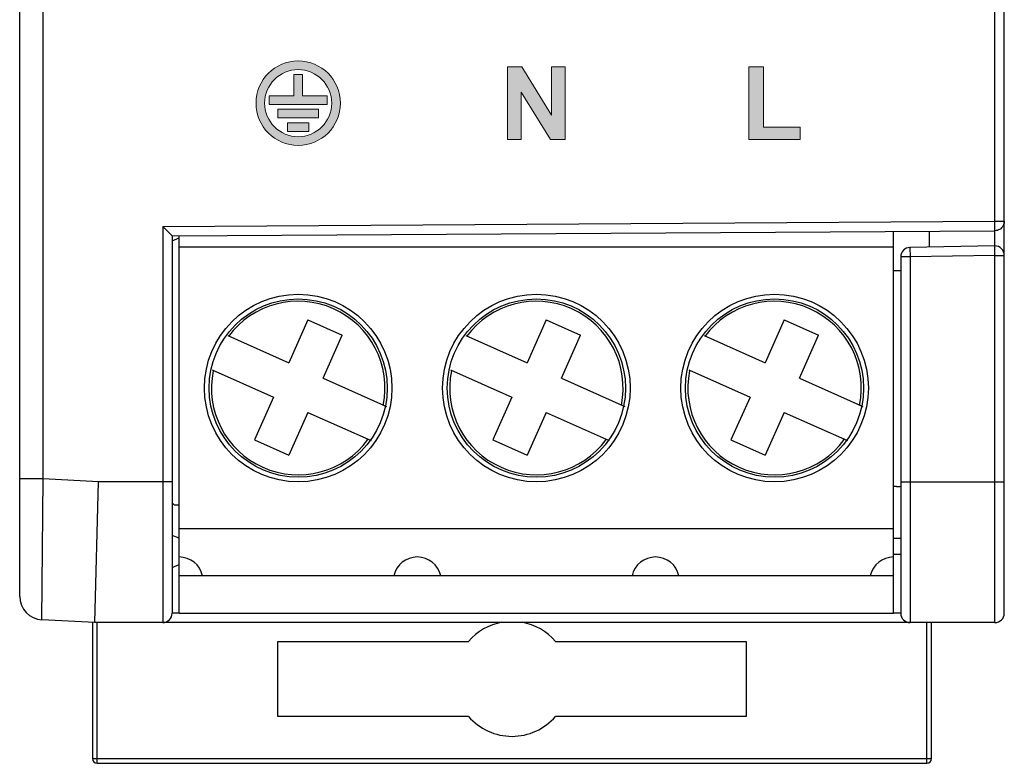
# Model space of a CAD drawing. Extents: x 953 to 1256, y 168 to 424.
# Tile 6 of 25: x 1183 to 1204, y 179 to 194. Entities that reach past the tile are written whole.
import ezdxf

# ---------------------------------------------------------------- set-up
doc = ezdxf.new("R2010")
doc.units = 0
doc.header["$LTSCALE"] = 0.5
doc.layers.get('0').update_dxf_attribs({"linetype": 'CONTINUOUS'})
doc.layers.add('Artwork', color=7, linetype='CONTINUOUS')

msp = doc.modelspace()

# ---------------------------------------------------------------- hatches: boundary and pattern name
at = {"layer": 'Artwork'}
h = msp.add_hatch(color=2, dxfattribs=at)
h.dxf.hatch_style = 2
edge = h.paths.add_edge_path()
edge.add_spline(control_points=[(1188.953, 193.564), (1188.457, 193.564), (1188.054, 193.161), (1188.054, 192.665), (1188.054, 192.168), (1188.457, 191.764), (1188.953, 191.764), (1189.449, 191.764), (1189.854, 192.168), (1189.854, 192.665), (1189.854, 193.161), (1189.449, 193.564), (1188.953, 193.564)], knot_values=[0, 0, 0, 0, 1, 1, 1, 2, 2, 2, 3, 3, 3, 4, 4, 4, 4], degree=3, periodic=0)
edge = h.paths.add_edge_path()
edge.add_spline(control_points=[(1188.953, 191.949), (1188.558, 191.949), (1188.238, 192.271), (1188.238, 192.665), (1188.238, 193.059), (1188.558, 193.379), (1188.953, 193.379), (1189.347, 193.379), (1189.669, 193.059), (1189.669, 192.665), (1189.669, 192.271), (1189.347, 191.949), (1188.953, 191.949)], knot_values=[0, 0, 0, 0, 1, 1, 1, 2, 2, 2, 3, 3, 3, 4, 4, 4, 4], degree=3, periodic=0)
h = msp.add_hatch(color=2, dxfattribs=at)
h.dxf.hatch_style = 2
h.paths.add_polyline_path([(1193.421, 191.892), (1193.421, 193.437), (1193.724, 193.437), (1194.356, 192.405), (1194.356, 193.437), (1194.647, 193.437), (1194.647, 191.892), (1194.334, 191.892), (1193.711, 192.9), (1193.711, 191.892)])
h = msp.add_hatch(color=2, dxfattribs=at)
h.dxf.hatch_style = 2
h.paths.add_polyline_path([(1198.565, 191.892), (1198.565, 193.437), (1198.88, 193.437), (1198.88, 192.154), (1199.662, 192.154), (1199.662, 191.892)])
h = msp.add_hatch(color=2, dxfattribs=at)
h.dxf.hatch_style = 2
h.paths.add_polyline_path([(1189.046, 192.823), (1189.046, 193.274), (1188.86, 193.274), (1188.86, 192.823), (1188.337, 192.823), (1188.337, 192.638), (1188.86, 192.638), (1189.046, 192.638), (1189.569, 192.638), (1189.569, 192.823)])
h = msp.add_hatch(color=2, dxfattribs=at)
h.dxf.hatch_style = 2
h.paths.add_polyline_path([(1188.517, 192.35), (1189.387, 192.35), (1189.387, 192.533), (1188.517, 192.533)])
h = msp.add_hatch(color=2, dxfattribs=at)
h.dxf.hatch_style = 2
h.paths.add_polyline_path([(1188.725, 192.06), (1189.18, 192.06), (1189.18, 192.243), (1188.725, 192.243)])

# ---------------------------------------------------------------- linework, layer by layer
at = {"color": 7, "linetype": 'Continuous'}
for p, q in [((1204.014, 181.793), (1204.014, 256.393)), ((1183.014, 182.152), (1183.014, 256.035)), ((1183.514, 184.655), (1183.514, 204.393)), ((1203.814, 190.146), (1203.814, 204.393)), ((1186.064, 190.034), (1203.814, 190.146)), ((1203.814, 190.146), (1204.014, 190.146)), ((1203.815, 189.946), (1203.814, 190.146)), ((1186.064, 190.034), (1186.064, 181.593)), ((1186.264, 189.835), (1186.064, 190.034)), ((1186.264, 189.835), (1203.815, 189.946)), ((1201.654, 181.792), (1201.654, 189.933)), ((1202.414, 189.937), (1202.414, 189.595)), ((1203.803, 189.946), (1203.803, 189.62)), ((1186.264, 189.835), (1186.264, 181.793)), ((1186.264, 189.731), (1186.414, 189.795)), ((1186.414, 181.792), (1186.414, 189.836)), ((1201.654, 189.597), (1186.414, 189.597)), ((1203.81, 189.62), (1202, 189.588)), ((1202, 189.588), (1202.004, 189.388)), ((1203.814, 189.42), (1203.81, 189.62)), ((1202.004, 189.388), (1201.804, 189.388)), ((1201.804, 189.388), (1201.804, 181.793)), ((1203.814, 189.42), (1202.004, 189.388)), ((1202.004, 189.388), (1202.004, 181.593)), ((1203.814, 189.42), (1204.014, 189.42)), ((1203.814, 181.593), (1203.814, 189.42)), ((1201.804, 189.093), (1201.654, 189.093)), ((1189.162, 188.043), (1188.755, 187.13)), ((1189.162, 188.043), (1189.893, 187.718)), ((1194.242, 188.043), (1193.835, 187.13)), ((1194.242, 188.043), (1194.973, 187.718)), ((1199.322, 188.043), (1198.915, 187.13)), ((1199.322, 188.043), (1200.053, 187.718)), ((1187.452, 187.71), (1188.755, 187.13)), ((1189.486, 186.804), (1189.893, 187.718)), ((1192.532, 187.71), (1193.835, 187.13)), ((1194.566, 186.804), (1194.973, 187.718)), ((1197.612, 187.71), (1198.915, 187.13)), ((1199.646, 186.804), (1200.053, 187.718)), ((1187.122, 186.981), (1188.43, 186.399)), ((1192.202, 186.981), (1193.51, 186.399)), ((1197.282, 186.981), (1198.59, 186.399)), ((1189.486, 186.804), (1190.838, 186.202)), ((1194.566, 186.804), (1195.918, 186.202)), ((1199.646, 186.804), (1200.998, 186.202)), ((1188.43, 186.399), (1188.023, 185.485)), ((1193.51, 186.399), (1193.103, 185.485)), ((1198.59, 186.399), (1198.183, 185.485)), ((1189.161, 186.073), (1188.754, 185.16)), ((1189.161, 186.073), (1190.508, 185.473)), ((1194.241, 186.073), (1193.834, 185.16)), ((1194.241, 186.073), (1195.588, 185.473)), ((1199.321, 186.073), (1198.914, 185.16)), ((1199.321, 186.073), (1200.668, 185.473)), ((1188.023, 185.485), (1188.754, 185.16)), ((1193.103, 185.485), (1193.834, 185.16)), ((1198.183, 185.485), (1198.914, 185.16)), ((1183.514, 184.655), (1183.014, 184.655)), ((1183.488, 181.652), (1183.514, 184.655)), ((1184.692, 184.593), (1183.514, 184.655)), ((1184.614, 181.593), (1184.692, 184.593)), ((1186.264, 184.593), (1184.692, 184.593)), ((1201.804, 184.593), (1204.014, 184.593)), ((1201.714, 184.493), (1201.654, 184.493)), ((1186.264, 184.143), (1186.314, 184.093)), ((1186.414, 184.093), (1186.314, 184.093)), ((1201.654, 183.59), (1186.414, 183.59)), ((1186.414, 183.389), (1186.264, 183.452)), ((1201.654, 183.393), (1201.804, 183.393)), ((1201.804, 183.043), (1201.654, 183.045)), ((1186.264, 182.765), (1186.414, 182.829)), ((1201.654, 182.592), (1186.414, 182.592)), ((1184.614, 181.593), (1183.488, 181.652)), ((1186.414, 181.793), (1186.264, 181.793)), ((1186.414, 181.792), (1201.654, 181.792)), ((1201.804, 181.793), (1201.654, 181.793)), ((1184.564, 181.596), (1184.564, 178.693)), ((1203.814, 181.593), (1184.614, 181.593)), ((1184.664, 178.593), (1184.664, 181.593)), ((1202.364, 178.593), (1202.364, 181.593)), ((1202.464, 178.693), (1202.464, 181.593)), ((1188.516, 181.193), (1192.586, 181.193)), ((1188.516, 179.593), (1188.516, 181.193)), ((1194.441, 181.193), (1198.511, 181.193)), ((1198.511, 181.193), (1198.511, 179.593)), ((1192.586, 179.593), (1188.516, 179.593)), ((1198.511, 179.593), (1194.441, 179.593)), ((1184.564, 178.693), (1202.464, 178.693)), ((1184.664, 178.593), (1202.364, 178.593))]:
    msp.add_line(p, q, dxfattribs=at)
for centre, radius in [((1188.954, 186.592), 2), ((1194.034, 186.592), 2), ((1199.114, 186.592), 2), ((1188.954, 186.592), 1.9), ((1194.034, 186.592), 1.9), ((1199.114, 186.592), 1.9)]:
    msp.add_circle(centre, radius, dxfattribs=at)
for centre, radius, start, end in [((1202.004, 189.388), 0.2, 91, 180), ((1203.814, 189.42), 0.2, 0, 91), ((1188.954, 186.592), 1.85, 348.4869, 143.5131), ((1194.034, 186.592), 1.85, 348.4869, 143.5131), ((1199.114, 186.592), 1.85, 348.4869, 143.5131), ((1188.954, 186.592), 1.85, 168.4869, 323.5131), ((1194.034, 186.592), 1.85, 168.4869, 323.5131), ((1199.114, 186.592), 1.85, 168.4869, 323.5131), ((1201.714, 185.193), 0.7, 270, 277.5693), ((1186.414, 182.479), 0.512, 12.6804, 90), ((1191.494, 182.479), 0.512, 12.6804, 167.3196), ((1196.574, 182.479), 0.512, 12.6804, 167.3196), ((1201.654, 182.479), 0.512, 90, 167.3196), ((1183.514, 182.152), 0.5, 180, 267), ((1186.064, 181.793), 0.2, 270, 0), ((1202.004, 181.793), 0.2, 180, 270), ((1203.814, 181.793), 0.2, 270, 0), ((1193.514, 180.393), 1.225, 100.0643, 139.2272), ((1193.514, 180.393), 1.225, 40.7728, 79.9357), ((1193.514, 180.393), 1.225, 220.7728, 319.2272), ((1184.664, 178.693), 0.1, 180, 270), ((1202.364, 178.693), 0.1, 270, 0)]:
    msp.add_arc(centre, radius, start, end, dxfattribs=at)
for points in [[(1204.014, 190.146), (1204.014, 190.096), (1203.992, 190.042), (1203.956, 190.005)], [(1203.866, 189.953), (1203.85, 189.949), (1203.832, 189.946), (1203.815, 189.946)], [(1203.956, 190.005), (1203.932, 189.981), (1203.9, 189.962), (1203.866, 189.953)]]:
    msp.add_open_spline(points, degree=3, dxfattribs=at)
at = {"layer": 'Artwork', "color": 2, "lineweight": 0}
for p, q in [((1193.421, 191.892), (1193.421, 193.437)), ((1193.421, 193.437), (1193.724, 193.437)), ((1193.724, 193.437), (1194.356, 192.405)), ((1194.356, 192.405), (1194.356, 193.437)), ((1194.356, 193.437), (1194.647, 193.437)), ((1194.647, 193.437), (1194.647, 191.892)), ((1198.565, 191.892), (1198.565, 193.437)), ((1198.565, 193.437), (1198.88, 193.437)), ((1198.88, 193.437), (1198.88, 192.154)), ((1194.334, 191.892), (1193.711, 192.9)), ((1193.711, 192.9), (1193.711, 191.892)), ((1198.88, 192.154), (1199.662, 192.154)), ((1199.662, 192.154), (1199.662, 191.892)), ((1193.711, 191.892), (1193.421, 191.892)), ((1194.647, 191.892), (1194.334, 191.892)), ((1199.662, 191.892), (1198.565, 191.892))]:
    msp.add_line(p, q, dxfattribs=at)
for points in [[(1189.046, 192.823), (1189.046, 193.274), (1188.86, 193.274), (1188.86, 192.823), (1188.337, 192.823), (1188.337, 192.638), (1188.86, 192.638), (1189.046, 192.638), (1189.569, 192.638), (1189.569, 192.823), (1189.046, 192.823)], [(1188.517, 192.35), (1189.387, 192.35), (1189.387, 192.533), (1188.517, 192.533), (1188.517, 192.35)], [(1188.725, 192.06), (1189.18, 192.06), (1189.18, 192.243), (1188.725, 192.243), (1188.725, 192.06)]]:
    msp.add_lwpolyline(points, dxfattribs=at)
for points in [[(1188.953, 193.564), (1188.457, 193.564), (1188.054, 193.161), (1188.054, 192.665)], [(1189.854, 192.665), (1189.854, 193.161), (1189.449, 193.564), (1188.953, 193.564)], [(1188.238, 192.665), (1188.238, 193.059), (1188.558, 193.379), (1188.953, 193.379)], [(1188.953, 193.379), (1189.347, 193.379), (1189.669, 193.059), (1189.669, 192.665)], [(1188.054, 192.665), (1188.054, 192.168), (1188.457, 191.764), (1188.953, 191.764)], [(1188.953, 191.949), (1188.558, 191.949), (1188.238, 192.271), (1188.238, 192.665)], [(1189.669, 192.665), (1189.669, 192.271), (1189.347, 191.949), (1188.953, 191.949)], [(1188.953, 191.764), (1189.449, 191.764), (1189.854, 192.168), (1189.854, 192.665)]]:
    msp.add_open_spline(points, degree=3, dxfattribs=at)

doc.saveas('drawing.dxf')
